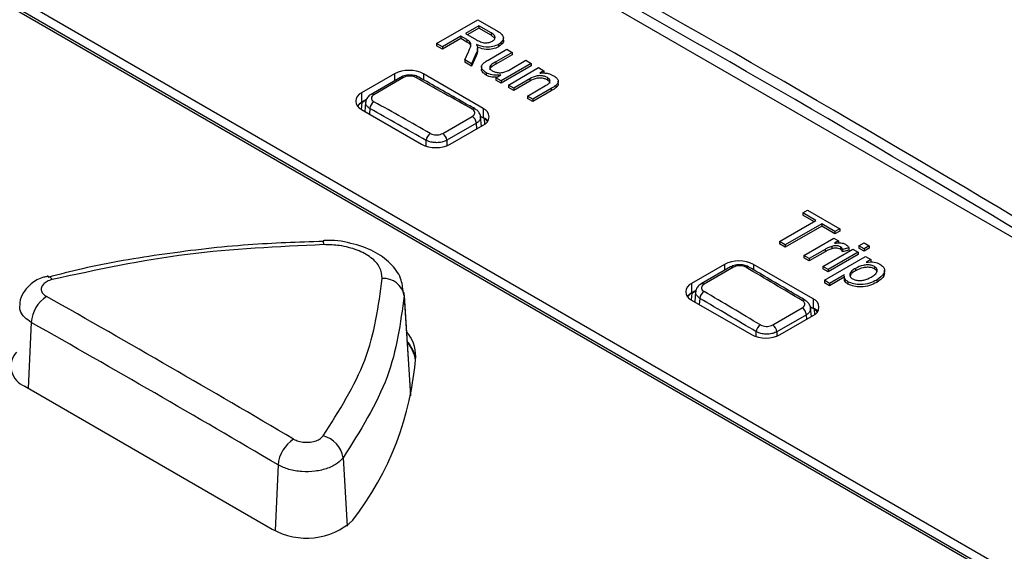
# Paper-space layout 'Sheet1' of a CAD drawing. Header units: millimetres. Extents: x -7 to 413, y -20 to 277.
# Tile 96 of 108: x 326.64 to 333.39, y 245.67 to 249.31. Entities that reach past the tile are written whole.
import ezdxf

# ---------------------------------------------------------------- set-up
doc = ezdxf.new("R2010")
doc.units = ezdxf.units.MM

psp = doc.layouts.new('Sheet1')

# ---------------------------------------------------------------- linework, layer by layer
at = {"color": 7, "linetype": 'Continuous', "lineweight": 25}
for p, q in [((328.1711, 250.8631), (335.4119, 246.6831)), ((325.8023, 249.863), (333.6512, 245.332)), ((325.8023, 249.8467), (333.6512, 245.3156)), ((333.7077, 245.3646), (325.8589, 249.8957)), ((329.4953, 249.147), (329.7782, 249.3102)), ((329.7782, 249.3102), (329.9009, 249.2394)), ((329.7854, 249.2684), (329.6948, 249.216)), ((329.7854, 249.252), (329.7089, 249.2079)), ((329.8697, 249.2197), (329.7854, 249.2684)), ((329.7854, 249.2684), (329.7854, 249.252)), ((329.8697, 249.2034), (329.7854, 249.252)), ((329.6621, 249.1972), (329.5352, 249.1239)), ((329.6621, 249.1809), (329.5352, 249.1076)), ((329.703, 249.1736), (329.6621, 249.1972)), ((329.6621, 249.1972), (329.6621, 249.1809)), ((329.703, 249.1573), (329.6621, 249.1809)), ((329.6948, 249.216), (329.7705, 249.1723)), ((329.703, 249.1736), (329.703, 249.1573)), ((329.8697, 249.2197), (329.8697, 249.2034)), ((329.8929, 249.1827), (329.8697, 249.2034)), ((329.9539, 249.1673), (329.9539, 249.1877)), ((329.5352, 249.1239), (329.4953, 249.147)), ((329.4953, 249.147), (329.4953, 249.1306)), ((329.5352, 249.1076), (329.4953, 249.1306)), ((329.5352, 249.1239), (329.5352, 249.1076)), ((329.7213, 249.1615), (329.7213, 249.1452)), ((329.7765, 249.0969), (329.7765, 249.1173)), ((329.8502, 249.0336), (329.9776, 249.1072)), ((329.9195, 249.1406), (329.9195, 249.1243)), ((329.9776, 249.1072), (330.0139, 249.0863)), ((329.6904, 249.0344), (329.7148, 249.0892)), ((329.7678, 249.0798), (329.7361, 249.008)), ((329.7678, 249.0635), (329.7361, 248.9917)), ((329.7678, 249.0798), (329.7678, 249.0635)), ((330.0139, 249.0863), (329.9015, 249.0214)), ((330.0139, 249.0699), (329.9015, 249.005)), ((330.0139, 249.0863), (330.0139, 249.0699)), ((329.7361, 249.008), (329.6904, 249.0344)), ((329.6904, 249.0344), (329.6904, 249.018)), ((329.7361, 248.9917), (329.6904, 249.018)), ((329.7361, 249.008), (329.7361, 248.9917)), ((329.8033, 248.9889), (329.8033, 248.9685)), ((329.8673, 248.9992), (329.8673, 248.9829)), ((329.9015, 249.0214), (329.9015, 249.005)), ((330.1444, 249.0109), (329.9377, 248.8916)), ((330.1444, 248.9946), (329.9377, 248.8752)), ((329.9885, 248.8623), (330.1952, 248.9816)), ((329.9996, 248.9692), (330.1082, 249.0318)), ((330.1082, 249.0318), (330.1444, 249.0109)), ((330.1444, 249.0109), (330.1444, 248.9946)), ((330.1952, 248.9816), (330.2315, 248.9607)), ((329.2077, 248.9388), (328.9814, 248.8082)), ((329.2492, 248.9151), (329.0462, 248.7979)), ((329.2688, 248.9133), (329.0658, 248.7962)), ((329.8158, 248.7021), (329.4057, 248.9388)), ((329.835, 248.9467), (329.835, 248.9304)), ((329.9015, 248.9125), (329.9352, 248.932)), ((329.9377, 248.8916), (329.9015, 248.9125)), ((329.9015, 248.9125), (329.9015, 248.8962)), ((330.1356, 248.9053), (330.0248, 248.8413)), ((330.1356, 248.9053), (330.1356, 248.889)), ((330.2315, 248.9607), (330.2026, 248.944)), ((330.2315, 248.9607), (330.2315, 248.9443)), ((330.2553, 248.9134), (330.2553, 248.8971)), ((329.9377, 248.8752), (329.9015, 248.8962)), ((329.9377, 248.8916), (329.9377, 248.8752)), ((330.0248, 248.8413), (329.9885, 248.8623)), ((329.9885, 248.8623), (329.9885, 248.8459)), ((330.0248, 248.825), (329.9885, 248.8459)), ((330.1356, 248.889), (330.0248, 248.825)), ((330.0248, 248.8413), (330.0248, 248.825)), ((330.119, 248.7869), (330.2424, 248.8581)), ((330.2818, 248.839), (330.1553, 248.766)), ((330.2818, 248.839), (330.2818, 248.8226)), ((330.3138, 248.8596), (330.3138, 248.8433)), ((330.3301, 248.8689), (330.3301, 248.8893)), ((328.9814, 248.8082), (328.9814, 248.7429)), ((330.1553, 248.766), (330.119, 248.7869)), ((330.119, 248.7869), (330.119, 248.7706)), ((330.1553, 248.7496), (330.119, 248.7706)), ((330.2818, 248.8226), (330.1553, 248.7496)), ((330.1553, 248.766), (330.1553, 248.7496)), ((329.0145, 248.762), (328.9814, 248.7429)), ((328.9831, 248.7419), (329.0133, 248.7593)), ((329.0089, 248.7445), (329.0032, 248.6814)), ((329.8158, 248.7021), (329.8158, 248.6368)), ((328.9814, 248.6939), (329.3916, 248.4572)), ((329.5375, 248.5308), (329.7399, 248.6476)), ((329.8158, 248.6368), (329.7969, 248.6477)), ((329.8033, 248.5805), (329.7975, 248.6446)), ((329.7684, 248.6002), (329.566, 248.4834)), ((329.5895, 248.4572), (329.8158, 248.5878)), ((332.0065, 247.9862), (332.0391, 248.005)), ((332.0971, 247.9339), (332.0065, 247.9862)), ((332.0065, 247.9862), (332.0065, 247.9699)), ((332.083, 247.9257), (332.0065, 247.9699)), ((332.0391, 248.005), (332.2603, 247.8773)), ((331.8469, 247.7894), (332.0971, 247.9339)), ((332.137, 247.9108), (331.8868, 247.7664)), ((332.137, 247.8945), (331.8868, 247.7501)), ((332.2277, 247.8585), (332.137, 247.9108)), ((332.137, 247.9108), (332.137, 247.8945)), ((332.2277, 247.8422), (332.137, 247.8945)), ((332.2603, 247.8773), (332.2277, 247.8585)), ((332.2603, 247.861), (332.2277, 247.8422)), ((332.2277, 247.8585), (332.2277, 247.8422)), ((332.2603, 247.8773), (332.2603, 247.861)), ((331.8868, 247.7664), (331.8469, 247.7894)), ((331.8469, 247.7894), (331.8469, 247.7731)), ((331.8868, 247.7501), (331.8469, 247.7731)), ((331.8868, 247.7664), (331.8868, 247.7501)), ((332.0137, 247.6931), (332.2204, 247.8124)), ((332.2068, 247.7563), (332.2068, 247.7399)), ((332.2204, 247.8124), (332.2531, 247.7936)), ((332.2531, 247.7936), (332.2242, 247.777)), ((332.2531, 247.7936), (332.2531, 247.7773)), ((332.2648, 247.7533), (332.2648, 247.737)), ((332.3908, 247.7601), (332.4271, 247.781)), ((332.3908, 247.7601), (332.3908, 247.7438)), ((332.4271, 247.7392), (332.3908, 247.7601)), ((332.4271, 247.781), (332.4634, 247.7601)), ((332.4634, 247.7601), (332.4271, 247.7392)), ((332.4634, 247.7601), (332.4634, 247.7438)), ((332.05, 247.6722), (332.0137, 247.6931)), ((332.0137, 247.6931), (332.0137, 247.6768)), ((332.1598, 247.7356), (332.05, 247.6722)), ((332.1598, 247.7192), (332.05, 247.6559)), ((332.1443, 247.6178), (332.351, 247.7371)), ((332.1551, 247.5236), (332.438, 247.6868)), ((332.1598, 247.7356), (332.1598, 247.7192)), ((332.3872, 247.7162), (332.1805, 247.5968)), ((332.3872, 247.6998), (332.1805, 247.5805)), ((332.3231, 247.7461), (332.2804, 247.7345)), ((332.2804, 247.7345), (332.2804, 247.7182)), ((332.3231, 247.7298), (332.2804, 247.7182)), ((332.3231, 247.7461), (332.3231, 247.7298)), ((332.351, 247.7371), (332.3872, 247.7162)), ((332.3872, 247.7162), (332.3872, 247.6998)), ((332.4271, 247.7228), (332.3908, 247.7438)), ((332.4634, 247.7438), (332.4271, 247.7228)), ((332.4271, 247.7392), (332.4271, 247.7228)), ((332.438, 247.6868), (332.4742, 247.6659)), ((331.4705, 247.6326), (331.2442, 247.502)), ((332.0786, 247.3958), (331.6684, 247.6326)), ((332.05, 247.6559), (332.0137, 247.6768)), ((332.05, 247.6722), (332.05, 247.6559)), ((332.1805, 247.5968), (332.1443, 247.6178)), ((332.1443, 247.6178), (332.1443, 247.6014)), ((332.4742, 247.6659), (332.4414, 247.647)), ((332.4742, 247.6659), (332.4742, 247.6496)), ((332.4987, 247.6183), (332.4987, 247.602)), ((331.5119, 247.6151), (331.3096, 247.4983)), ((331.5322, 247.6129), (331.3298, 247.4961)), ((332.1805, 247.5805), (332.1443, 247.6014)), ((332.1805, 247.5968), (332.1805, 247.5805)), ((332.2935, 247.5616), (332.1914, 247.5026)), ((332.2918, 247.5528), (332.2918, 247.5324)), ((332.3692, 247.6053), (332.3692, 247.5889)), ((332.5683, 247.5722), (332.5683, 247.5926)), ((331.2442, 247.502), (331.2442, 247.4366)), ((332.1914, 247.5026), (332.1551, 247.5236)), ((332.1551, 247.5236), (332.1551, 247.5072)), ((332.1914, 247.4863), (332.1551, 247.5072)), ((332.2918, 247.5442), (332.1914, 247.4863)), ((332.1914, 247.5026), (332.1914, 247.4863)), ((332.3171, 247.5138), (332.3171, 247.4975)), ((332.5139, 247.5255), (332.5139, 247.5092)), ((329.2679, 247.4382), (329.2729, 247.4175)), ((329.318, 246.7354), (329.2728, 247.4388)), ((331.2739, 247.4538), (331.2442, 247.4366)), ((331.2459, 247.4357), (331.2737, 247.4517)), ((331.2722, 247.4445), (331.2659, 247.3751)), ((331.2442, 247.3877), (331.6543, 247.1509)), ((332.0786, 247.3958), (332.0786, 247.3305)), ((331.8009, 247.2172), (332.0039, 247.3344)), ((332.0317, 247.2874), (331.8288, 247.1702)), ((331.8523, 247.1509), (332.0786, 247.2815)), ((332.0786, 247.3305), (332.058, 247.3424)), ((332.066, 247.2743), (332.0608, 247.3321)), ((326.672, 246.7974), (328.3691, 245.8177))]:
    psp.add_line(p, q, dxfattribs=at)
at = {"color": 8, "linetype": 'Continuous', "lineweight": 25}
for p, q in [((329.2077, 248.9388), (329.2077, 248.8911)), ((329.4057, 248.9388), (329.4057, 248.8979)), ((328.9831, 248.7419), (328.9789, 248.6954)), ((329.038, 248.7005), (329.0347, 248.6632)), ((329.827, 248.595), (329.8236, 248.6319)), ((329.7718, 248.5624), (329.7684, 248.6002)), ((329.4248, 248.443), (329.4248, 248.4829)), ((329.566, 248.4834), (329.566, 248.4462)), ((331.4705, 247.6326), (331.4705, 247.5911)), ((331.6684, 247.6326), (331.6684, 247.5959)), ((329.2729, 247.4175), (329.3169, 246.7305)), ((331.2459, 247.4357), (331.2416, 247.3892)), ((331.3013, 247.3996), (331.2974, 247.3569)), ((332.0346, 247.2561), (332.0317, 247.2874)), ((332.0897, 247.2888), (332.0864, 247.3256)), ((326.7157, 247.2351), (326.6957, 246.7837)), ((331.6875, 247.1367), (331.6875, 247.171)), ((331.8288, 247.1702), (331.8288, 247.14)), ((328.8542, 246.3071), (328.8815, 245.8387)), ((328.4085, 246.2578), (328.3886, 245.8073))]:
    psp.add_line(p, q, dxfattribs=at)
at = {"color": 7, "linetype": 'Continuous', "lineweight": 25, "flags": 128}
for points in [[(328.9814, 248.7429), (328.964, 248.7306), (328.9524, 248.7184)], [(329.8449, 248.6123), (329.8332, 248.6245), (329.8158, 248.6368)], [(328.719, 247.7954), (328.7192, 247.7953), (328.7192, 247.7952)], [(326.8288, 247.5515), (326.8287, 247.5515), (326.8252, 247.5511)], [(331.2442, 247.4366), (331.2268, 247.4244), (331.2151, 247.4121)], [(332.1076, 247.306), (332.096, 247.3183), (332.0786, 247.3305)]]:
    psp.add_lwpolyline(points, dxfattribs=at)
at = {"color": 7, "linetype": 'Continuous', "lineweight": 25}
for centre, radius, start, end in [((329.3067, 248.7478), 0.2152, 62.60996, 117.39004), ((329.2575, 248.8973), 0.0196, 54.80929, 115.00563), ((329.3652, 248.8978), 0.0199, 65.46362, 125.90393), ((329.0031, 248.7511), 0.0611, 110.78389, 249.21611), ((329.0991, 248.6966), 0.0612, 122.86518, 176.36221), ((329.7941, 248.6449), 0.0611, 290.78389, 69.21611), ((329.7068, 248.5954), 0.0618, 4.43736, 57.61151), ((329.486, 248.4787), 0.0614, 122.8335, 176.11787), ((329.5044, 248.4786), 0.0618, 4.43736, 57.61151), ((329.4906, 248.6482), 0.2152, 242.60996, 297.39004), ((331.5694, 247.4415), 0.2152, 62.60996, 117.39004), ((331.5203, 247.5969), 0.02, 53.33253, 114.62371), ((331.6286, 247.5966), 0.0197, 65.07621, 126.28062), ((329.132, 247.3933), 0.143, 9.7264, 93.4337), ((331.2659, 247.4448), 0.0611, 110.78389, 249.21611), ((331.3635, 247.3941), 0.0624, 122.63231, 174.95176), ((326.9455, 247.2192), 0.2304, 122.82306, 176.05776), ((332.0569, 247.3387), 0.0611, 290.78389, 69.21611), ((331.9698, 247.2825), 0.0621, 4.51177, 56.73616), ((331.7499, 247.1652), 0.0627, 122.58877, 174.71422), ((331.7669, 247.1653), 0.0621, 4.51177, 56.73616), ((329.1106, 247.0066), 0.2422, 358.89832, 42.19266), ((331.7533, 247.342), 0.2152, 242.60996, 297.39004), ((329.1024, 246.9318), 0.2575, 13.92888, 41.817), ((329.1046, 246.9364), 0.2498, 9.16163, 40.46102), ((326.7212, 246.9333), 0.1445, 137.28323, 250.099), ((327.2719, 247.1564), 2.0867, 322.26887, 355.75366), ((328.6416, 246.2374), 0.234, 122.64684, 175.00512), ((328.6769, 246.2817), 0.1791, 8.12257, 76.96095), ((328.6031, 246.2294), 0.4736, 240.38053, 312.35745)]:
    psp.add_arc(centre, radius, start, end, dxfattribs=at)
at = {"color": 8, "linetype": 'Continuous', "lineweight": 25}
for centre, radius, start, end in [((329.0545, 248.7801), 0.0197, 54.88663, 114.54322), ((329.7516, 248.6798), 0.02, 66.17342, 125.81697), ((328.5359, 247.7655), 0.1857, 0.79843, 9.20372), ((326.819, 247.5058), 0.0467, 29.11764, 77.96727), ((331.3179, 247.4801), 0.02, 53.32639, 114.27983), ((332.0155, 247.3681), 0.0197, 65.65729, 126.34424)]:
    psp.add_arc(centre, radius, start, end, dxfattribs=at)
at = {"color": 7, "linetype": 'Continuous', "lineweight": 25}
for centre, major_axis, ratio, start_param, end_param in [((340.9499, 146.0447), (-71.1009, 111.7438), 0.546425, 5.435695, 5.512897), ((326.9759, 137.9776), (-60.6569, 117.751), 0.606745, 5.48833, 5.565531), ((335.5802, 142.9448), (-71.0797, 111.7099), 0.546423, 5.484325, 5.488458), ((329.0825, 248.6849), (0.1404, 0), 0.575709, 2.357564, 2.734798), ((325.4613, 137.105), (-60.618, 117.681), 0.606756, 5.536973, 5.541106), ((325.4895, 137.1196), (-60.6381, 117.7156), 0.606747, 5.536964, 5.541096), ((329.7239, 248.5787), (0.1404, 0), 0.575709, 0.487067, 0.784029), ((335.5802, 142.9448), (-71.0797, 111.7099), 0.546423, 5.460131, 5.464263), ((331.3453, 247.3786), (0.1404, 0), 0.575709, 2.357564, 2.734798), ((325.4895, 137.1196), (-60.6381, 117.7156), 0.606747, 5.512769, 5.516902), ((322.7688, 136.0225), (-60.6613, 117.7485), 0.606724, 5.517852, 5.53596), ((325.4613, 137.105), (-60.618, 117.681), 0.606756, 5.512779, 5.516911), ((331.9866, 247.2725), (0.1404, 0), 0.575709, 0.487067, 0.784029), ((322.6629, 135.9678), (-60.5859, 117.6187), 0.606756, 5.517889, 5.535996)]:
    psp.add_ellipse(centre, major_axis=major_axis, ratio=ratio, start_param=start_param, end_param=end_param, dxfattribs=at)
at = {"color": 8, "linetype": 'Continuous', "lineweight": 25}
psp.add_ellipse((326.9405, 137.9594), major_axis=(-60.6317, 117.7077), ratio=0.606756, start_param=5.488668, end_param=5.565245, dxfattribs=at)
at = {"color": 7, "linetype": 'Continuous', "lineweight": 25}
for points, knots in [([(329.9009, 249.2394), (329.9138, 249.2318), (329.9394, 249.2167), (329.9588, 249.1877), (329.947, 249.1601), (329.9287, 249.1471), (329.9195, 249.1406)], [0, 0, 0, 0, 0.281671, 0.559197, 0.77941, 1, 1, 1, 1]), ([(329.7213, 249.1615), (329.7182, 249.1639), (329.7125, 249.1682), (329.7059, 249.1719), (329.703, 249.1736)], [0, 0, 0, 0, 0.559876, 1, 1, 1, 1]), ([(329.7705, 249.1723), (329.7789, 249.1676), (329.7956, 249.1584), (329.8262, 249.1499), (329.8572, 249.1532), (329.8716, 249.1598), (329.8787, 249.1632)], [0, 0, 0, 0, 0.281561, 0.560241, 0.779864, 1, 1, 1, 1]), ([(329.8787, 249.1632), (329.8853, 249.1679), (329.8983, 249.1774), (329.8991, 249.2006), (329.8809, 249.2124), (329.8697, 249.2197)], [0, 0, 0, 0, 0.280402, 0.559969, 1, 1, 1, 1]), ([(329.7213, 249.1452), (329.7182, 249.1476), (329.7125, 249.1518), (329.7059, 249.1556), (329.703, 249.1573)], [0, 0, 0, 0, 0.559876, 1, 1, 1, 1]), ([(329.7148, 249.0892), (329.7183, 249.0974), (329.7241, 249.1109), (329.7301, 249.1297), (329.7328, 249.1464), (329.7252, 249.1565), (329.7213, 249.1615)], [0, 0, 0, 0, 0.340607, 0.560962, 0.780758, 1, 1, 1, 1]), ([(329.7302, 249.1241), (329.7304, 249.126), (329.7313, 249.1334), (329.7256, 249.1402), (329.7213, 249.1452)], [0, 0, 0, 0, 0.26067, 1, 1, 1, 1]), ([(329.7765, 249.1193), (329.7762, 249.1118), (329.7757, 249.0985), (329.7702, 249.0855), (329.7678, 249.0798)], [0, 0, 0, 0, 0.559802, 1, 1, 1, 1]), ([(329.9195, 249.1406), (329.9073, 249.1349), (329.8829, 249.1235), (329.8242, 249.1197), (329.7896, 249.1323), (329.7684, 249.14)], [0, 0, 0, 0, 0.28052, 0.560502, 1, 1, 1, 1]), ([(329.7684, 249.14), (329.7706, 249.1362), (329.7746, 249.1295), (329.7759, 249.1224), (329.7765, 249.1193)], [0, 0, 0, 0, 0.560097, 1, 1, 1, 1]), ([(329.9195, 249.1243), (329.9073, 249.1186), (329.8829, 249.1073), (329.8302, 249.1033), (329.8007, 249.1138), (329.7846, 249.1195)], [0, 0, 0, 0, 0.314232, 0.627863, 1, 1, 1, 1]), ([(329.9537, 249.1693), (329.9538, 249.1692), (329.9584, 249.1612), (329.9453, 249.1435), (329.9281, 249.1307), (329.9195, 249.1243)], [0, 0, 0, 0, 0.0058759, 0.5025113, 1, 1, 1, 1]), ([(329.776, 249.0989), (329.7758, 249.0928), (329.7752, 249.0808), (329.7702, 249.0692), (329.7678, 249.0635)], [0, 0, 0, 0, 0.510355, 1, 1, 1, 1]), ([(329.835, 248.9304), (329.8276, 248.9357), (329.8127, 248.9463), (329.802, 248.9612), (329.8041, 248.9693), (329.8044, 248.9705)], [0, 0, 0, 0, 0.458936, 0.917216, 1, 1, 1, 1]), ([(329.835, 248.9467), (329.8273, 248.952), (329.812, 248.9626), (329.8016, 248.9815), (329.8052, 248.9996), (329.8149, 249.009), (329.8197, 249.0137)], [0, 0, 0, 0, 0.280291, 0.560182, 0.779601, 1, 1, 1, 1]), ([(329.8197, 249.0137), (329.825, 249.0176), (329.8345, 249.0246), (329.8454, 249.0309), (329.8502, 249.0336)], [0, 0, 0, 0, 0.559821, 1, 1, 1, 1]), ([(329.8673, 248.9992), (329.8642, 248.9956), (329.858, 248.9883), (329.8592, 248.9732), (329.8705, 248.9649), (329.8774, 248.9599)], [0, 0, 0, 0, 0.2808522, 0.5611657, 1, 1, 1, 1]), ([(329.8673, 248.9829), (329.8638, 248.9792), (329.8588, 248.9741), (329.8598, 248.9684), (329.8601, 248.9668)], [0, 0, 0, 0, 0.71028, 1, 1, 1, 1]), ([(329.9015, 249.0214), (329.8946, 249.0175), (329.8825, 249.0105), (329.8719, 249.0027), (329.8673, 248.9992)], [0, 0, 0, 0, 0.560199, 1, 1, 1, 1]), ([(329.9015, 249.005), (329.8946, 249.0011), (329.8825, 248.9941), (329.8719, 248.9863), (329.8673, 248.9829)], [0, 0, 0, 0, 0.560199, 1, 1, 1, 1]), ([(329.8774, 248.9599), (329.8842, 248.9567), (329.8978, 248.9503), (329.9236, 248.9459), (329.9626, 248.9483), (329.9843, 248.9606), (329.9996, 248.9692)], [0, 0, 0, 0, 0.1871136, 0.3742392, 0.5608326, 1, 1, 1, 1]), ([(329.3731, 248.9155), (329.3722, 248.9163), (329.3632, 248.9235), (329.3382, 248.9294), (329.3015, 248.9319), (329.2694, 248.9263), (329.2548, 248.917), (329.2502, 248.914)], [0, 0, 0, 0, 0.029503, 0.28686, 0.574584, 0.864571, 1, 1, 1, 1]), ([(329.3535, 248.914), (329.3502, 248.9157), (329.3418, 248.9198), (329.3248, 248.9235), (329.3044, 248.924), (329.2845, 248.9208), (329.274, 248.9158), (329.2688, 248.9133)], [0, 0, 0, 0, 0.142467, 0.356706, 0.57096, 0.78551, 1, 1, 1, 1]), ([(329.7599, 248.6981), (329.7277, 248.7163), (329.5989, 248.7892), (329.4701, 248.8616), (329.3735, 248.916)], [0, 0, 0, 0, 0.250001, 1, 1, 1, 1]), ([(329.9352, 248.932), (329.9144, 248.9304), (329.8771, 248.9276), (329.8479, 248.9409), (329.835, 248.9467)], [0, 0, 0, 0, 0.559452, 1, 1, 1, 1]), ([(329.9071, 248.9158), (329.8961, 248.9152), (329.869, 248.9138), (329.8477, 248.9242), (329.835, 248.9304)], [0, 0, 0, 0, 0.402811, 1, 1, 1, 1]), ([(330.2553, 248.9134), (330.2487, 248.9166), (330.2356, 248.923), (330.2105, 248.9275), (330.1723, 248.9254), (330.1507, 248.9136), (330.1356, 248.9053)], [0, 0, 0, 0, 0.187285, 0.374359, 0.560555, 1, 1, 1, 1]), ([(330.2553, 248.8971), (330.2487, 248.9003), (330.2356, 248.9067), (330.2105, 248.9111), (330.1723, 248.9091), (330.1507, 248.8973), (330.1356, 248.889)], [0, 0, 0, 0, 0.187285, 0.374359, 0.560555, 1, 1, 1, 1]), ([(330.2026, 248.944), (330.2123, 248.9447), (330.2317, 248.9461), (330.2666, 248.9415), (330.2861, 248.9321), (330.298, 248.9264)], [0, 0, 0, 0, 0.280547, 0.560825, 1, 1, 1, 1]), ([(330.2424, 248.8581), (330.2497, 248.8624), (330.2641, 248.8709), (330.2768, 248.8867), (330.271, 248.9025), (330.2605, 248.9098), (330.2553, 248.9134)], [0, 0, 0, 0, 0.281671, 0.559781, 0.779604, 1, 1, 1, 1]), ([(330.298, 248.9264), (330.3058, 248.9211), (330.3212, 248.9106), (330.3321, 248.8918), (330.328, 248.8737), (330.3185, 248.8643), (330.3138, 248.8596)], [0, 0, 0, 0, 0.280228, 0.559977, 0.779646, 1, 1, 1, 1]), ([(330.2735, 248.8732), (330.2728, 248.8775), (330.2712, 248.8865), (330.2608, 248.8934), (330.2553, 248.8971)], [0, 0, 0, 0, 0.473458, 1, 1, 1, 1]), ([(330.3138, 248.8596), (330.3081, 248.8556), (330.2981, 248.8484), (330.2867, 248.8419), (330.2818, 248.839)], [0, 0, 0, 0, 0.559804, 1, 1, 1, 1]), ([(330.3138, 248.8433), (330.3081, 248.8393), (330.2981, 248.8321), (330.2867, 248.8255), (330.2818, 248.8226)], [0, 0, 0, 0, 0.559804, 1, 1, 1, 1]), ([(330.3292, 248.871), (330.3288, 248.8665), (330.3278, 248.8565), (330.3188, 248.848), (330.3138, 248.8433)], [0, 0, 0, 0, 0.450226, 1, 1, 1, 1]), ([(329.0466, 248.7976), (329.0454, 248.7971), (329.0347, 248.7926), (329.0215, 248.7779), (329.01, 248.7589), (329.01, 248.7474), (329.01, 248.7444)], [0, 0, 0, 0, 0.0540498, 0.4932636, 0.8668049, 1, 1, 1, 1]), ([(329.0658, 248.7962), (329.0629, 248.7943), (329.0555, 248.7894), (329.0487, 248.7797), (329.0475, 248.7681), (329.053, 248.7568), (329.0616, 248.7509), (329.0659, 248.748)], [0, 0, 0, 0, 0.1412404, 0.3553845, 0.5699238, 0.7849638, 1, 1, 1, 1]), ([(329.7399, 248.6476), (329.7428, 248.6496), (329.7501, 248.6544), (329.757, 248.6641), (329.7582, 248.6758), (329.7528, 248.6872), (329.7442, 248.6931), (329.7399, 248.6961)], [0, 0, 0, 0, 0.141369, 0.355882, 0.570431, 0.785199, 1, 1, 1, 1]), ([(329.7968, 248.6445), (329.7969, 248.6459), (329.7975, 248.6553), (329.7891, 248.6717), (329.7761, 248.6885), (329.7639, 248.6946), (329.759, 248.6971)], [0, 0, 0, 0, 0.0609086, 0.4171242, 0.7669031, 1, 1, 1, 1]), ([(329.4527, 248.5303), (329.4561, 248.5287), (329.4644, 248.5245), (329.4814, 248.5207), (329.5018, 248.5201), (329.5218, 248.5233), (329.5323, 248.5283), (329.5375, 248.5308)], [0, 0, 0, 0, 0.140772, 0.355309, 0.570017, 0.785032, 1, 1, 1, 1]), ([(329.566, 248.4834), (329.5573, 248.4794), (329.5398, 248.4715), (329.5064, 248.4665), (329.4726, 248.4674), (329.4443, 248.4736), (329.4303, 248.4802), (329.4248, 248.4829)], [0, 0, 0, 0, 0.214924, 0.429947, 0.644726, 0.859262, 1, 1, 1, 1]), ([(328.7194, 247.7901), (328.5473, 247.7844), (328.1805, 247.7725), (327.6274, 247.7069), (327.1668, 247.6311), (326.909, 247.5641), (326.8305, 247.5438)], [0, 0, 0, 0, 0.265505, 0.566026, 0.86801, 1, 1, 1, 1]), ([(328.7216, 247.768), (328.4074, 247.7537), (327.768, 247.7244), (327.166, 247.5946), (326.8598, 247.5285)], [0, 0, 0, 0, 0.491397, 1, 1, 1, 1]), ([(329.2677, 247.4392), (329.2639, 247.4726), (329.2554, 247.5473), (329.1798, 247.6458), (329.0649, 247.7292), (328.909, 247.7812), (328.784, 247.8023), (328.7212, 247.795), (328.7189, 247.7947)], [0, 0, 0, 0, 0.149966, 0.33587, 0.537249, 0.759375, 0.991423, 1, 1, 1, 1]), ([(329.1234, 247.5361), (329.1204, 247.5615), (329.1144, 247.6124), (329.0507, 247.6811), (328.9545, 247.7337), (328.8389, 247.7646), (328.7583, 247.767), (328.7216, 247.768)], [0, 0, 0, 0, 0.206678, 0.413422, 0.620191, 0.826939, 1, 1, 1, 1]), ([(332.2068, 247.7563), (332.1973, 247.7529), (332.1804, 247.7469), (332.1661, 247.7391), (332.1598, 247.7356)], [0, 0, 0, 0, 0.559919, 1, 1, 1, 1]), ([(332.2648, 247.7533), (332.2602, 247.7554), (332.251, 247.7596), (332.2295, 247.7615), (332.2154, 247.7582), (332.2068, 247.7563)], [0, 0, 0, 0, 0.280303, 0.560891, 1, 1, 1, 1]), ([(332.2242, 247.777), (332.2389, 247.7791), (332.2593, 247.7822), (332.2854, 247.7778), (332.2944, 247.7735), (332.2989, 247.7713)], [0, 0, 0, 0, 0.559592, 0.77974, 1, 1, 1, 1]), ([(332.2804, 247.7345), (332.2789, 247.7384), (332.2762, 247.7454), (332.2683, 247.7509), (332.2648, 247.7533)], [0, 0, 0, 0, 0.560059, 1, 1, 1, 1]), ([(332.2989, 247.7713), (332.3049, 247.7671), (332.3157, 247.7595), (332.3209, 247.7502), (332.3231, 247.7461)], [0, 0, 0, 0, 0.559522, 1, 1, 1, 1]), ([(332.2068, 247.7399), (332.1973, 247.7366), (332.1804, 247.7306), (332.1661, 247.7227), (332.1598, 247.7192)], [0, 0, 0, 0, 0.559919, 1, 1, 1, 1]), ([(332.2648, 247.737), (332.2602, 247.7391), (332.251, 247.7432), (332.2295, 247.7452), (332.2154, 247.7419), (332.2068, 247.7399)], [0, 0, 0, 0, 0.280303, 0.560891, 1, 1, 1, 1]), ([(332.2804, 247.7182), (332.2789, 247.7221), (332.2762, 247.7291), (332.2683, 247.7346), (332.2648, 247.737)], [0, 0, 0, 0, 0.560059, 1, 1, 1, 1]), ([(331.6365, 247.614), (331.6356, 247.6148), (331.6267, 247.6222), (331.6016, 247.6286), (331.5649, 247.6318), (331.5325, 247.6265), (331.5177, 247.617), (331.5129, 247.6139)], [0, 0, 0, 0, 0.029327, 0.286311, 0.571798, 0.861334, 1, 1, 1, 1]), ([(331.6169, 247.6125), (331.6136, 247.6142), (331.6052, 247.6185), (331.5883, 247.6226), (331.5679, 247.6234), (331.5479, 247.6204), (331.5374, 247.6154), (331.5322, 247.6129)], [0, 0, 0, 0, 0.1408051, 0.3553147, 0.5700276, 0.7850295, 1, 1, 1, 1]), ([(332.4987, 247.6183), (332.4914, 247.6215), (332.4767, 247.628), (332.4487, 247.6295), (332.4091, 247.6256), (332.3857, 247.6137), (332.3692, 247.6053)], [0, 0, 0, 0, 0.186312, 0.373274, 0.560509, 1, 1, 1, 1]), ([(332.4414, 247.647), (332.4609, 247.649), (332.4957, 247.6526), (332.5232, 247.6403), (332.5353, 247.6348)], [0, 0, 0, 0, 0.560151, 1, 1, 1, 1]), ([(332.4771, 247.5461), (332.4861, 247.5518), (332.5041, 247.563), (332.5185, 247.5831), (332.5175, 247.6037), (332.5049, 247.6134), (332.4987, 247.6183)], [0, 0, 0, 0, 0.28128, 0.560945, 0.780915, 1, 1, 1, 1]), ([(332.5353, 247.6348), (332.5439, 247.6289), (332.5612, 247.617), (332.5705, 247.5939), (332.5631, 247.5602), (332.5342, 247.5398), (332.5139, 247.5255)], [0, 0, 0, 0, 0.187095, 0.374054, 0.561113, 1, 1, 1, 1]), ([(332.0238, 247.386), (331.9916, 247.4051), (331.8626, 247.4815), (331.7337, 247.5575), (331.6369, 247.6145)], [0, 0, 0, 0, 0.250001, 1, 1, 1, 1]), ([(332.3171, 247.5138), (332.3117, 247.5175), (332.3009, 247.5248), (332.2924, 247.538), (332.2932, 247.5468), (332.2936, 247.5508)], [0, 0, 0, 0, 0.354519, 0.708777, 1, 1, 1, 1]), ([(332.3692, 247.6053), (332.3602, 247.5996), (332.3422, 247.5884), (332.3275, 247.5684), (332.3294, 247.5478), (332.3422, 247.5382), (332.3485, 247.5333)], [0, 0, 0, 0, 0.281229, 0.560747, 0.780659, 1, 1, 1, 1]), ([(332.3692, 247.5889), (332.3598, 247.5834), (332.3424, 247.573), (332.3351, 247.5593), (332.3317, 247.5529)], [0, 0, 0, 0, 0.537749, 1, 1, 1, 1]), ([(332.4987, 247.602), (332.4914, 247.6052), (332.4767, 247.6117), (332.4487, 247.6132), (332.4091, 247.6093), (332.3857, 247.5973), (332.3692, 247.5889)], [0, 0, 0, 0, 0.186312, 0.373274, 0.560509, 1, 1, 1, 1]), ([(332.5149, 247.5828), (332.5149, 247.5841), (332.5146, 247.5914), (332.5058, 247.5972), (332.4987, 247.602)], [0, 0, 0, 0, 0.178579, 1, 1, 1, 1]), ([(332.5674, 247.5743), (332.5667, 247.5676), (332.5639, 247.5429), (332.535, 247.5234), (332.5139, 247.5092)], [0, 0, 0, 0, 0.266829, 1, 1, 1, 1]), ([(326.8257, 247.5493), (326.8171, 247.5477), (326.7759, 247.5399), (326.7162, 247.5055), (326.6618, 247.4446), (326.6362, 247.3897), (326.638, 247.3586), (326.6384, 247.352)], [0, 0, 0, 0, 0.086551, 0.4137, 0.681682, 0.932875, 1, 1, 1, 1]), ([(326.8598, 247.5285), (326.8475, 247.5246), (326.8229, 247.5168), (326.7971, 247.4972), (326.7834, 247.4742), (326.784, 247.45), (326.797, 247.4285), (326.8134, 247.4177), (326.8206, 247.4128)], [0, 0, 0, 0, 0.172316, 0.344627, 0.516971, 0.689384, 0.861874, 1, 1, 1, 1]), ([(328.7173, 246.4562), (328.8265, 246.6279), (329.0487, 246.9773), (329.0982, 247.3477), (329.1234, 247.5361)], [0, 0, 0, 0, 0.49139, 1, 1, 1, 1]), ([(331.3099, 247.4979), (331.3087, 247.4974), (331.298, 247.4929), (331.2847, 247.4781), (331.2732, 247.459), (331.2733, 247.4474), (331.2734, 247.4444)], [0, 0, 0, 0, 0.054165, 0.491426, 0.867554, 1, 1, 1, 1]), ([(331.3298, 247.4961), (331.3269, 247.4942), (331.3196, 247.4893), (331.3127, 247.4795), (331.3115, 247.4676), (331.3169, 247.4559), (331.3255, 247.4498), (331.3298, 247.4467)], [0, 0, 0, 0, 0.141367, 0.355875, 0.570422, 0.785198, 1, 1, 1, 1]), ([(332.3171, 247.4975), (332.3117, 247.5011), (332.3009, 247.5085), (332.2924, 247.5217), (332.2932, 247.5305), (332.2936, 247.5345)], [0, 0, 0, 0, 0.354519, 0.708777, 1, 1, 1, 1]), ([(332.5139, 247.5255), (332.4982, 247.5177), (332.4669, 247.5021), (332.4103, 247.4919), (332.356, 247.4966), (332.3301, 247.508), (332.3171, 247.5138)], [0, 0, 0, 0, 0.280757, 0.560279, 0.780163, 1, 1, 1, 1]), ([(332.5139, 247.5092), (332.4982, 247.5013), (332.4669, 247.4857), (332.4103, 247.4756), (332.356, 247.4802), (332.3301, 247.4917), (332.3171, 247.4975)], [0, 0, 0, 0, 0.280757, 0.560279, 0.780163, 1, 1, 1, 1]), ([(332.3485, 247.5333), (332.3557, 247.53), (332.3701, 247.5234), (332.3981, 247.5212), (332.4376, 247.5255), (332.4608, 247.5376), (332.4771, 247.5461)], [0, 0, 0, 0, 0.186586, 0.373413, 0.56032, 1, 1, 1, 1]), ([(329.2729, 247.4175), (329.2482, 247.2303), (329.198, 246.8494), (328.9701, 246.4899), (328.8542, 246.3071)], [0, 0, 0, 0, 0.491402, 1, 1, 1, 1]), ([(332.0039, 247.3344), (332.0068, 247.3363), (332.0142, 247.3412), (332.021, 247.3511), (332.0222, 247.363), (332.0167, 247.3747), (332.0081, 247.3809), (332.0038, 247.384)], [0, 0, 0, 0, 0.141209, 0.355383, 0.569923, 0.784963, 1, 1, 1, 1]), ([(332.0601, 247.3321), (332.0601, 247.3335), (332.0608, 247.3431), (332.0523, 247.3598), (332.0394, 247.3765), (332.0275, 247.3828), (332.023, 247.3851)], [0, 0, 0, 0, 0.064181, 0.425409, 0.784522, 1, 1, 1, 1]), ([(331.7162, 247.218), (331.7195, 247.2162), (331.7279, 247.2118), (331.7449, 247.2077), (331.7653, 247.2068), (331.7852, 247.2098), (331.7957, 247.2148), (331.8009, 247.2172)], [0, 0, 0, 0, 0.1424679, 0.3567087, 0.5709637, 0.7854716, 1, 1, 1, 1]), ([(331.8288, 247.1702), (331.82, 247.1663), (331.8026, 247.1584), (331.7693, 247.1535), (331.7355, 247.1548), (331.7071, 247.1613), (331.6931, 247.1682), (331.6875, 247.171)], [0, 0, 0, 0, 0.21452, 0.429156, 0.643472, 0.857673, 1, 1, 1, 1]), ([(328.5154, 246.4345), (328.5262, 246.4292), (328.5479, 246.4188), (328.5892, 246.412), (328.6315, 246.4131), (328.6705, 246.4224), (328.7006, 246.4375), (328.7121, 246.4505), (328.7173, 246.4562)], [0, 0, 0, 0, 0.172537, 0.345022, 0.517443, 0.68979, 0.862107, 1, 1, 1, 1]), ([(328.8542, 246.3071), (328.8428, 246.2944), (328.8172, 246.2659), (328.7509, 246.2325), (328.6647, 246.2117), (328.5715, 246.209), (328.4802, 246.2235), (328.4324, 246.2464), (328.4085, 246.2578)], [0, 0, 0, 0, 0.137939, 0.310322, 0.482717, 0.655131, 0.827557, 1, 1, 1, 1])]:
    psp.add_open_spline(points, degree=3, knots=knots, dxfattribs=at)
at = {"color": 8, "linetype": 'Continuous', "lineweight": 25}
for points, knots in [([(329.038, 248.7005), (329.031, 248.7056), (329.0169, 248.7159), (329.008, 248.7319), (329.0098, 248.7413), (329.0103, 248.7444)], [0, 0, 0, 0, 0.402578, 0.805513, 1, 1, 1, 1]), ([(329.7967, 248.6445), (329.7967, 248.6392), (329.7968, 248.6274), (329.7854, 248.6119), (329.7732, 248.6035), (329.7684, 248.6002)], [0, 0, 0, 0, 0.3326969, 0.7349862, 1, 1, 1, 1]), ([(331.3013, 247.3996), (331.2942, 247.4049), (331.2802, 247.4154), (331.2714, 247.4317), (331.2731, 247.4413), (331.2736, 247.4444)], [0, 0, 0, 0, 0.402562, 0.805284, 1, 1, 1, 1]), ([(326.7157, 247.2351), (326.6998, 247.2458), (326.6642, 247.27), (326.6361, 247.3117), (326.6383, 247.3407), (326.6392, 247.352)], [0, 0, 0, 0, 0.32812, 0.737907, 1, 1, 1, 1]), ([(332.06, 247.3321), (332.06, 247.3267), (332.0601, 247.3147), (332.0487, 247.2991), (332.0365, 247.2907), (332.0317, 247.2874)], [0, 0, 0, 0, 0.33345, 0.73519, 1, 1, 1, 1])]:
    psp.add_open_spline(points, degree=3, knots=knots, dxfattribs=at)

doc.saveas('drawing.dxf')
